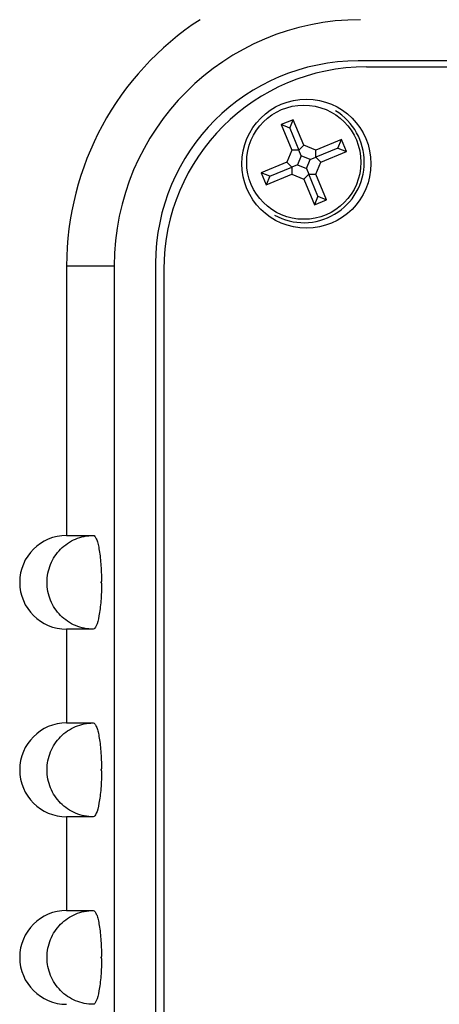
# Model space of a CAD drawing. Header units: inches. Extents: x 6.4 to 30, y 4.1 to 18.2.
# Tile 10 of 34: x 12.1 to 12.7, y 12.2 to 13.5. Entities that reach past the tile are written whole.
import ezdxf

# ---------------------------------------------------------------- set-up
doc = ezdxf.new("R2010")
doc.units = ezdxf.units.IN
doc.header["$LTSCALE"] = 2
doc.header["$MEASUREMENT"] = 0

msp = doc.modelspace()

# ---------------------------------------------------------------- linework, layer by layer
at = {"color": 7, "linetype": 'Continuous', "lineweight": 25}
for p, q in [((15.2123, 13.4286), (12.5663, 13.4286)), ((12.5773, 13.4206), (15.2263, 13.4206)), ((12.4797, 13.3503), (12.4637, 13.3437)), ((12.475, 13.339), (12.4797, 13.3503)), ((12.4939, 13.3162), (12.4797, 13.3503)), ((12.4637, 13.3437), (12.4778, 13.3096)), ((12.475, 13.339), (12.4637, 13.3437)), ((12.475, 13.339), (12.4872, 13.3096)), ((12.544, 13.3238), (12.5098, 13.3096)), ((12.5393, 13.3124), (12.544, 13.3238)), ((12.5506, 13.3077), (12.544, 13.3238)), ((12.4778, 13.3096), (12.4712, 13.2936)), ((12.4872, 13.3096), (12.4778, 13.3096)), ((12.4872, 13.3096), (12.4939, 13.3162)), ((12.4904, 13.3019), (12.4872, 13.3096)), ((12.5098, 13.3096), (12.4939, 13.3162)), ((12.5393, 13.3124), (12.5098, 13.3002)), ((12.5098, 13.3002), (12.5098, 13.3096)), ((12.5393, 13.3124), (12.5506, 13.3077)), ((12.4904, 13.3019), (12.4855, 13.2901)), ((12.5022, 13.297), (12.4904, 13.3019)), ((12.4973, 13.2853), (12.5022, 13.297)), ((12.5022, 13.297), (12.5098, 13.3002)), ((12.5098, 13.3002), (12.5165, 13.2936)), ((12.5165, 13.2936), (12.5506, 13.3077)), ((12.4712, 13.2936), (12.4371, 13.2795)), ((12.4484, 13.2748), (12.4779, 13.287)), ((12.4779, 13.287), (12.4712, 13.2936)), ((12.4855, 13.2901), (12.4779, 13.287)), ((12.4779, 13.287), (12.4779, 13.2776)), ((12.4855, 13.2901), (12.4973, 13.2853)), ((12.4973, 13.2853), (12.5005, 13.2776)), ((12.5099, 13.2776), (12.5165, 13.2936)), ((12.4484, 13.2748), (12.4371, 13.2795)), ((12.4371, 13.2795), (12.4437, 13.2634)), ((12.4437, 13.2634), (12.4779, 13.2776)), ((12.4484, 13.2748), (12.4437, 13.2634)), ((12.4779, 13.2776), (12.4938, 13.2709)), ((12.5005, 13.2776), (12.4938, 13.2709)), ((12.4938, 13.2709), (12.508, 13.2368)), ((12.5005, 13.2776), (12.5099, 13.2776)), ((12.5127, 13.2482), (12.5005, 13.2776)), ((12.524, 13.2435), (12.5099, 13.2776)), ((12.5127, 13.2482), (12.508, 13.2368)), ((12.508, 13.2368), (12.524, 13.2435)), ((12.5127, 13.2482), (12.524, 13.2435)), ((12.1777, 13.1556), (12.1777, 12.7961)), ((12.2413, 13.1556), (12.2413, 9.4836)), ((12.2963, 13.1586), (12.2963, 9.7476)), ((12.3073, 13.1506), (12.3073, 9.7526)), ((12.1777, 12.7961), (12.2133, 12.7961)), ((12.2242, 12.7323), (12.2242, 12.7349)), ((12.1777, 12.6711), (12.1777, 12.5461)), ((12.2133, 12.6711), (12.1777, 12.6711)), ((12.1777, 12.5461), (12.2133, 12.5461)), ((12.2242, 12.4823), (12.2242, 12.4849)), ((12.1777, 12.4211), (12.1777, 12.2961)), ((12.2133, 12.4211), (12.1777, 12.4211)), ((12.1777, 12.2961), (12.2133, 12.2961)), ((12.2242, 12.2323), (12.2242, 12.2349))]:
    msp.add_line(p, q, dxfattribs=at)
at = {"color": 8, "linetype": 'Continuous', "lineweight": 25}
msp.add_line((12.1777, 13.1556), (12.2413, 13.1556), dxfattribs=at)
at = {"color": 7, "linetype": 'Continuous', "lineweight": 25}
for centre, radius in [((12.4973, 13.2916), 0.086), ((12.4938, 13.2936), 0.0761)]:
    msp.add_circle(centre, radius, dxfattribs=at)
for centre, radius, start, end in [((12.5693, 13.1556), 0.3915, 123.1005, 180), ((12.5693, 13.1556), 0.328, 90, 180), ((12.5663, 13.1586), 0.27, 90, 180), ((12.5773, 13.1506), 0.27, 90, 180), ((12.4938, 13.2936), 0.0806, 0, 58.2269), ((12.4938, 13.2936), 0.0806, 241.0386, 0), ((12.1777, 12.7336), 0.0625, 90, 270), ((12.1777, 12.4836), 0.0625, 90, 270), ((12.1777, 12.2336), 0.0625, 90, 270)]:
    msp.add_arc(centre, radius, start, end, dxfattribs=at)
for points, knots in [([(12.2133, 12.6711), (12.2051, 12.6711), (12.1972, 12.6727), (12.186, 12.6774), (12.1824, 12.6793), (12.1757, 12.6839), (12.1726, 12.6865), (12.164, 12.6951), (12.1594, 12.7021), (12.1533, 12.7171), (12.1517, 12.7253), (12.1517, 12.7377), (12.1521, 12.7418), (12.1536, 12.7498), (12.1548, 12.7537), (12.1579, 12.7613), (12.1598, 12.7649), (12.1643, 12.7717), (12.1669, 12.7749), (12.1754, 12.7835), (12.1822, 12.7882), (12.197, 12.7944), (12.2051, 12.7961), (12.2133, 12.7961)], [0, 0, 0, 0, 0.125, 0.125, 0.1875, 0.1875, 0.25, 0.25, 0.375, 0.375, 0.5, 0.5, 0.5625, 0.5625, 0.625, 0.625, 0.6875, 0.6875, 0.75, 0.75, 0.875, 0.875, 1, 1, 1, 1]), ([(12.2133, 12.7961), (12.2139, 12.7961), (12.2146, 12.7957), (12.216, 12.7941), (12.2166, 12.793), (12.218, 12.7899), (12.2186, 12.788), (12.2198, 12.7836), (12.2204, 12.781), (12.2219, 12.7725), (12.2228, 12.7657), (12.2239, 12.751), (12.2242, 12.743), (12.2242, 12.7349)], [0, 0, 0, 0, 0.125, 0.125, 0.25, 0.25, 0.375, 0.375, 0.5, 0.5, 0.75, 0.75, 1, 1, 1, 1]), ([(12.2242, 12.7323), (12.2242, 12.7283), (12.2242, 12.7243), (12.2239, 12.7165), (12.2237, 12.7126), (12.2231, 12.7052), (12.2227, 12.7017), (12.2219, 12.695), (12.2214, 12.6919), (12.2199, 12.6834), (12.2186, 12.6788), (12.216, 12.6727), (12.2146, 12.6711), (12.2133, 12.6711)], [0, 0, 0, 0, 0.125, 0.125, 0.25, 0.25, 0.375, 0.375, 0.5, 0.5, 0.75, 0.75, 1, 1, 1, 1]), ([(12.2242, 12.7349), (12.2242, 12.7349), (12.2242, 12.7349), (12.2242, 12.7349), (12.2241, 12.7348), (12.2239, 12.7347), (12.2238, 12.7345), (12.2237, 12.7344), (12.2236, 12.7342), (12.2236, 12.7341), (12.2235, 12.7339), (12.2235, 12.7338), (12.2235, 12.7336), (12.2235, 12.7335), (12.2235, 12.7334), (12.2235, 12.7333), (12.2236, 12.7331), (12.2236, 12.733), (12.2237, 12.7328), (12.2238, 12.7327), (12.2239, 12.7325), (12.224, 12.7324), (12.2241, 12.7324), (12.2242, 12.7323), (12.2242, 12.7323)], [0, 0, 0, 0, 0.00000152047, 0.00000152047, 0.00000152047, 0.00001449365, 0.00001449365, 0.00001449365, 0.00002746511, 0.00002746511, 0.00002746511, 0.00004043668, 0.00004043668, 0.00004043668, 0.00004848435, 0.00004848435, 0.00004848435, 0.00006146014, 0.00006146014, 0.00006146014, 0.00007443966, 0.00007443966, 0.00007443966, 0.00008079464, 0.00008079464, 0.00008079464, 0.00008079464]), ([(12.2133, 12.4211), (12.2051, 12.4211), (12.1972, 12.4227), (12.186, 12.4274), (12.1824, 12.4293), (12.1757, 12.4339), (12.1726, 12.4365), (12.164, 12.4451), (12.1594, 12.4521), (12.1533, 12.4671), (12.1517, 12.4753), (12.1517, 12.4877), (12.1521, 12.4918), (12.1536, 12.4998), (12.1548, 12.5037), (12.1579, 12.5113), (12.1598, 12.5149), (12.1643, 12.5217), (12.1669, 12.5249), (12.1754, 12.5335), (12.1822, 12.5382), (12.197, 12.5444), (12.2051, 12.5461), (12.2133, 12.5461)], [0, 0, 0, 0, 0.125, 0.125, 0.1875, 0.1875, 0.25, 0.25, 0.375, 0.375, 0.5, 0.5, 0.5625, 0.5625, 0.625, 0.625, 0.6875, 0.6875, 0.75, 0.75, 0.875, 0.875, 1, 1, 1, 1]), ([(12.2133, 12.5461), (12.2139, 12.5461), (12.2146, 12.5457), (12.216, 12.5441), (12.2166, 12.543), (12.218, 12.5399), (12.2186, 12.538), (12.2198, 12.5336), (12.2204, 12.531), (12.2219, 12.5225), (12.2228, 12.5157), (12.2239, 12.501), (12.2242, 12.493), (12.2242, 12.4849)], [0, 0, 0, 0, 0.125, 0.125, 0.25, 0.25, 0.375, 0.375, 0.5, 0.5, 0.75, 0.75, 1, 1, 1, 1]), ([(12.2242, 12.4823), (12.2242, 12.4783), (12.2242, 12.4743), (12.2239, 12.4665), (12.2237, 12.4626), (12.2231, 12.4552), (12.2227, 12.4517), (12.2219, 12.445), (12.2214, 12.4419), (12.2199, 12.4334), (12.2186, 12.4288), (12.216, 12.4227), (12.2146, 12.4211), (12.2133, 12.4211)], [0, 0, 0, 0, 0.125, 0.125, 0.25, 0.25, 0.375, 0.375, 0.5, 0.5, 0.75, 0.75, 1, 1, 1, 1]), ([(12.2242, 12.4849), (12.2242, 12.4849), (12.2242, 12.4849), (12.2242, 12.4849), (12.2241, 12.4848), (12.2239, 12.4847), (12.2238, 12.4845), (12.2237, 12.4844), (12.2236, 12.4842), (12.2236, 12.4841), (12.2235, 12.4839), (12.2235, 12.4838), (12.2235, 12.4836), (12.2235, 12.4835), (12.2235, 12.4834), (12.2235, 12.4833), (12.2236, 12.4831), (12.2236, 12.483), (12.2237, 12.4828), (12.2238, 12.4827), (12.2239, 12.4825), (12.224, 12.4824), (12.2241, 12.4824), (12.2242, 12.4823), (12.2242, 12.4823)], [0, 0, 0, 0, 0.00000152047, 0.00000152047, 0.00000152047, 0.00001449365, 0.00001449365, 0.00001449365, 0.00002746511, 0.00002746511, 0.00002746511, 0.00004043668, 0.00004043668, 0.00004043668, 0.00004848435, 0.00004848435, 0.00004848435, 0.00006146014, 0.00006146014, 0.00006146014, 0.00007443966, 0.00007443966, 0.00007443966, 0.00008079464, 0.00008079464, 0.00008079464, 0.00008079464]), ([(12.2133, 12.1711), (12.2051, 12.1711), (12.1972, 12.1727), (12.186, 12.1774), (12.1824, 12.1793), (12.1757, 12.1839), (12.1726, 12.1865), (12.164, 12.1951), (12.1594, 12.2021), (12.1533, 12.2171), (12.1517, 12.2253), (12.1517, 12.2377), (12.1521, 12.2418), (12.1536, 12.2498), (12.1548, 12.2537), (12.1579, 12.2613), (12.1598, 12.2649), (12.1643, 12.2717), (12.1669, 12.2749), (12.1754, 12.2835), (12.1822, 12.2882), (12.197, 12.2944), (12.2051, 12.2961), (12.2133, 12.2961)], [0, 0, 0, 0, 0.125, 0.125, 0.1875, 0.1875, 0.25, 0.25, 0.375, 0.375, 0.5, 0.5, 0.5625, 0.5625, 0.625, 0.625, 0.6875, 0.6875, 0.75, 0.75, 0.875, 0.875, 1, 1, 1, 1]), ([(12.2133, 12.2961), (12.2139, 12.2961), (12.2146, 12.2957), (12.216, 12.2941), (12.2166, 12.293), (12.218, 12.2899), (12.2186, 12.288), (12.2198, 12.2836), (12.2204, 12.281), (12.2219, 12.2725), (12.2228, 12.2657), (12.2239, 12.251), (12.2242, 12.243), (12.2242, 12.2349)], [0, 0, 0, 0, 0.125, 0.125, 0.25, 0.25, 0.375, 0.375, 0.5, 0.5, 0.75, 0.75, 1, 1, 1, 1]), ([(12.2242, 12.2349), (12.2242, 12.2349), (12.2242, 12.2349), (12.2242, 12.2349), (12.2241, 12.2348), (12.2239, 12.2347), (12.2238, 12.2345), (12.2237, 12.2344), (12.2236, 12.2342), (12.2236, 12.2341), (12.2235, 12.2339), (12.2235, 12.2338), (12.2235, 12.2336), (12.2235, 12.2335), (12.2235, 12.2334), (12.2235, 12.2333), (12.2236, 12.2331), (12.2236, 12.233), (12.2237, 12.2328), (12.2238, 12.2327), (12.2239, 12.2325), (12.224, 12.2324), (12.2241, 12.2324), (12.2242, 12.2323), (12.2242, 12.2323)], [0, 0, 0, 0, 0.00000152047, 0.00000152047, 0.00000152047, 0.00001449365, 0.00001449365, 0.00001449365, 0.00002746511, 0.00002746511, 0.00002746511, 0.00004043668, 0.00004043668, 0.00004043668, 0.00004848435, 0.00004848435, 0.00004848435, 0.00006146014, 0.00006146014, 0.00006146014, 0.00007443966, 0.00007443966, 0.00007443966, 0.00008079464, 0.00008079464, 0.00008079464, 0.00008079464]), ([(12.2242, 12.2323), (12.2242, 12.2283), (12.2242, 12.2243), (12.2239, 12.2165), (12.2237, 12.2126), (12.2231, 12.2052), (12.2227, 12.2017), (12.2219, 12.195), (12.2214, 12.1919), (12.2199, 12.1834), (12.2186, 12.1788), (12.216, 12.1727), (12.2146, 12.1711), (12.2133, 12.1711)], [0, 0, 0, 0, 0.125, 0.125, 0.25, 0.25, 0.375, 0.375, 0.5, 0.5, 0.75, 0.75, 1, 1, 1, 1])]:
    msp.add_open_spline(points, degree=3, knots=knots, dxfattribs=at)

doc.saveas('drawing.dxf')
